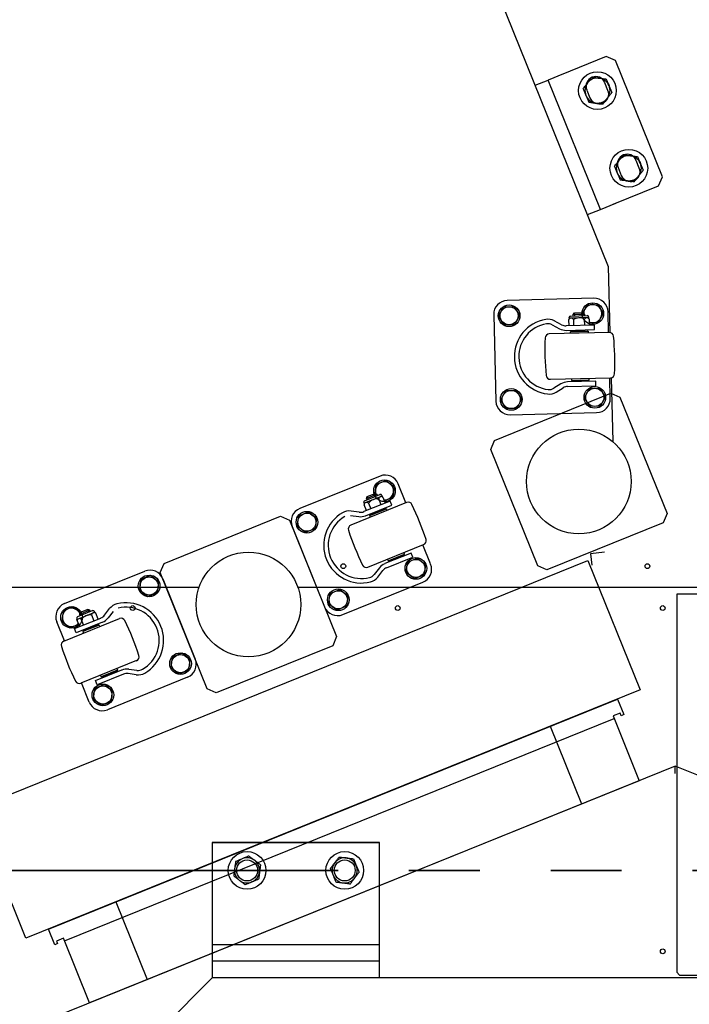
# Model space of a CAD drawing. Header units: millimetres. Extents: x 5 to 589, y 5 to 415.
# Tile 79 of 120: x 286 to 298, y 231 to 248. Entities that reach past the tile are written whole.
import ezdxf

# ---------------------------------------------------------------- set-up
doc = ezdxf.new("R2010")
doc.units = ezdxf.units.MM
doc.linetypes.add('PHANTOM', pattern=[12.7, 6.35, -1.27, 1.27, -1.27, 1.27, -1.27])
doc.layers.add('TRAIT-FINS', color=9, linetype='Continuous')
doc.layers.add('TRAIT-FORT', color=4, linetype='Continuous', lineweight=25)

msp = doc.modelspace()

# ---------------------------------------------------------------- hatches: boundary and pattern name
at = {"layer": 'TRAIT-FINS'}
h = msp.add_hatch(dxfattribs=at)
h.set_pattern_fill('ANSI31', color=9, style=0)
edge = h.paths.add_edge_path(flags=0)
edge.add_arc((295.821, 240.159), 0.938, 0, 360)
h = msp.add_hatch(dxfattribs=at)
h.set_pattern_fill('ANSI31', color=9, style=0)
edge = h.paths.add_edge_path(flags=0)
edge.add_arc((289.899, 237.954), 0.938, 0, 360)

# ---------------------------------------------------------------- linework, layer by layer
at = {"color": 7, "linetype": 'Continuous'}
for p, q in [((291.685, 255.557), (296.349, 244.012)), ((296.313, 247.772), (295.502, 247.444)), ((296.476, 247.703), (296.313, 247.772)), ((297.319, 245.617), (296.476, 247.703)), ((295.038, 247.257), (295.27, 247.351)), ((295.548, 247.463), (295.27, 247.351)), ((296.207, 245.033), (295.27, 247.351)), ((296.207, 245.033), (295.27, 247.351)), ((296.343, 247.164), (296.287, 247.303)), ((295.962, 247.172), (296.019, 247.033)), ((296.905, 245.773), (296.849, 245.912)), ((296.524, 245.781), (296.581, 245.642)), ((297.25, 245.454), (297.319, 245.617)), ((296.438, 245.126), (297.25, 245.454)), ((295.975, 244.939), (296.207, 245.033)), ((296.207, 245.033), (296.485, 245.145)), ((296.349, 244.012), (296.379, 242.829)), ((296.089, 243.441), (294.539, 243.402)), ((294.384, 243.123), (294.473, 243.288)), ((294.473, 243.288), (294.661, 243.293)), ((294.661, 243.293), (294.759, 243.133)), ((295.894, 243.181), (295.973, 243.326)), ((295.973, 243.326), (296.16, 243.331)), ((296.16, 243.331), (296.258, 243.171)), ((294.296, 243.146), (294.335, 241.597)), ((294.481, 242.963), (294.384, 243.123)), ((294.759, 243.133), (294.669, 242.968)), ((295.649, 243.085), (295.642, 243.06)), ((295.645, 242.947), (295.642, 243.06)), ((295.649, 243.085), (295.648, 243.098)), ((295.996, 243.094), (295.649, 243.085)), ((295.673, 243.123), (295.97, 243.131)), ((295.721, 243.152), (295.745, 243.178)), ((295.721, 243.152), (295.921, 243.157)), ((295.722, 243.124), (295.721, 243.152)), ((295.723, 243.062), (295.726, 242.95)), ((295.745, 243.178), (295.895, 243.181)), ((295.747, 243.125), (295.745, 243.178)), ((295.897, 243.129), (295.895, 243.181)), ((295.897, 243.129), (295.895, 243.181)), ((295.895, 243.181), (295.921, 243.157)), ((295.921, 243.157), (295.922, 243.13)), ((295.926, 242.955), (295.923, 243.067)), ((295.926, 242.955), (295.923, 243.067)), ((295.996, 243.106), (295.996, 243.094)), ((295.996, 243.106), (295.996, 243.094)), ((296.004, 243.069), (295.996, 243.094)), ((296.004, 243.069), (296.007, 242.957)), ((296.258, 243.171), (296.169, 243.006)), ((296.354, 242.829), (296.345, 243.198)), ((294.669, 242.968), (294.481, 242.963)), ((295.344, 242.967), (295.475, 242.895)), ((295.513, 242.966), (295.382, 243.037)), ((296.101, 242.959), (295.594, 242.946)), ((296.169, 243.006), (296.006, 243.002)), ((296.103, 242.879), (296.101, 242.959)), ((296.368, 242.829), (295.291, 242.802)), ((295.596, 242.866), (296.103, 242.879)), ((295.67, 242.842), (295.987, 242.85)), ((295.67, 242.842), (295.678, 242.85)), ((295.671, 242.812), (295.67, 242.842)), ((295.678, 242.85), (295.979, 242.857)), ((295.728, 242.87), (295.728, 242.851)), ((295.928, 242.856), (295.928, 242.875)), ((295.979, 242.857), (295.987, 242.85)), ((295.987, 242.85), (295.988, 242.82)), ((295.311, 241.99), (296.389, 242.017)), ((296.009, 241.978), (296.008, 242.008)), ((296.384, 241.648), (296.375, 242.017)), ((296.4, 242.018), (296.429, 240.873)), ((295.5, 241.906), (295.373, 241.829)), ((295.415, 241.76), (295.542, 241.838)), ((296.126, 241.954), (295.619, 241.942)), ((295.621, 241.862), (296.128, 241.874)), ((295.692, 242), (295.692, 241.97)), ((295.692, 241.97), (296.009, 241.978)), ((295.692, 241.97), (295.7, 241.962)), ((295.7, 241.962), (296.002, 241.97)), ((295.751, 241.945), (295.751, 241.964)), ((295.921, 241.662), (296.011, 241.826)), ((295.951, 241.969), (295.951, 241.95)), ((296.002, 241.97), (296.009, 241.978)), ((296.011, 241.826), (296.198, 241.831)), ((296.128, 241.874), (296.126, 241.954)), ((296.198, 241.831), (296.296, 241.671)), ((294.31, 240.896), (296.396, 241.739)), ((294.421, 241.624), (294.511, 241.789)), ((294.511, 241.789), (294.699, 241.793)), ((294.699, 241.793), (294.796, 241.633)), ((296.019, 241.501), (295.921, 241.662)), ((296.296, 241.671), (296.206, 241.506)), ((296.396, 241.739), (296.559, 241.67)), ((296.559, 241.67), (297.402, 239.584)), ((294.519, 241.464), (294.421, 241.624)), ((294.796, 241.633), (294.707, 241.468)), ((296.206, 241.506), (296.019, 241.501)), ((294.707, 241.468), (294.519, 241.464)), ((294.591, 241.353), (296.14, 241.392)), ((294.241, 240.733), (294.31, 240.896)), ((295.084, 238.647), (294.241, 240.733)), ((292.259, 240.256), (290.821, 239.675)), ((292.168, 239.944), (292.191, 240.107)), ((292.191, 240.107), (292.364, 240.177)), ((292.364, 240.177), (292.512, 240.062)), ((292.512, 240.062), (292.486, 239.876)), ((292.722, 239.776), (292.584, 240.118)), ((292.294, 239.898), (291.972, 239.768)), ((291.981, 239.812), (292.257, 239.924)), ((292.016, 239.856), (292.201, 239.931)), ((292.016, 239.856), (292.03, 239.888)), ((292.03, 239.888), (292.169, 239.945)), ((292.049, 239.84), (292.03, 239.888)), ((292.188, 239.896), (292.169, 239.945)), ((292.188, 239.896), (292.169, 239.945)), ((292.169, 239.945), (292.201, 239.931)), ((292.201, 239.931), (292.211, 239.905)), ((292.289, 239.91), (292.294, 239.898)), ((292.289, 239.91), (292.294, 239.898)), ((292.31, 239.878), (292.294, 239.898)), ((292.735, 239.781), (291.736, 239.377)), ((291.972, 239.768), (291.967, 239.78)), ((292.439, 239.809), (291.969, 239.619)), ((291.972, 239.768), (291.974, 239.742)), ((292.016, 239.638), (291.974, 239.742)), ((291.999, 239.544), (292.469, 239.734)), ((292.026, 239.83), (292.016, 239.856)), ((292.049, 239.772), (292.092, 239.668)), ((292.277, 239.743), (292.235, 239.847)), ((292.277, 239.743), (292.235, 239.847)), ((292.31, 239.878), (292.352, 239.774)), ((292.486, 239.876), (292.336, 239.815)), ((292.469, 239.734), (292.439, 239.809)), ((288.388, 238.692), (290.474, 239.535)), ((290.474, 239.535), (290.636, 239.466)), ((290.774, 239.359), (290.8, 239.545)), ((290.8, 239.545), (290.974, 239.616)), ((290.974, 239.616), (291.122, 239.5)), ((291.728, 239.55), (291.876, 239.529)), ((291.887, 239.609), (291.739, 239.629)), ((292.077, 239.548), (292.371, 239.666)), ((292.077, 239.548), (292.081, 239.558)), ((292.089, 239.52), (292.077, 239.548)), ((292.081, 239.558), (292.361, 239.671)), ((292.122, 239.594), (292.129, 239.577)), ((292.314, 239.652), (292.307, 239.669)), ((292.361, 239.671), (292.371, 239.666)), ((292.371, 239.666), (292.382, 239.639)), ((297.402, 239.584), (297.333, 239.421)), ((290.636, 239.466), (291.479, 237.38)), ((290.921, 239.244), (290.774, 239.359)), ((291.122, 239.5), (291.095, 239.314)), ((297.333, 239.421), (295.247, 238.578)), ((290.683, 239.35), (291.264, 237.913)), ((291.095, 239.314), (290.921, 239.244)), ((292.04, 238.624), (293.039, 239.028)), ((293.165, 238.681), (293.026, 239.023)), ((292.816, 238.877), (292.346, 238.687)), ((292.404, 238.739), (292.698, 238.857)), ((292.414, 238.735), (292.694, 238.848)), ((292.646, 238.829), (292.654, 238.811)), ((292.698, 238.857), (292.687, 238.885)), ((292.694, 238.848), (292.698, 238.857)), ((292.846, 238.803), (292.816, 238.877)), ((296.279, 238.89), (296.031, 238.86)), ((296.031, 238.86), (296.055, 238.662)), ((284.974, 234.293), (295.985, 238.742)), ((288.318, 238.529), (288.388, 238.692)), ((292.376, 238.613), (292.846, 238.803)), ((292.393, 238.767), (292.404, 238.739)), ((292.404, 238.739), (292.414, 238.735)), ((292.468, 238.736), (292.461, 238.754)), ((292.726, 238.531), (292.752, 238.716)), ((292.752, 238.716), (292.926, 238.787)), ((292.926, 238.787), (293.074, 238.671)), ((293.074, 238.671), (293.048, 238.485)), ((295.985, 238.742), (296.921, 236.424)), ((286.603, 237.971), (288.04, 238.552)), ((289.161, 236.443), (288.318, 238.529)), ((292.246, 238.612), (292.155, 238.495)), ((292.218, 238.445), (292.309, 238.563)), ((292.874, 238.415), (292.726, 238.531)), ((293.048, 238.485), (292.874, 238.415)), ((295.247, 238.578), (295.084, 238.647)), ((287.972, 238.403), (287.946, 238.217)), ((288.146, 238.473), (287.972, 238.403)), ((288.294, 238.357), (288.146, 238.473)), ((288.268, 238.172), (288.294, 238.357)), ((288.365, 238.413), (288.946, 236.976)), ((291.589, 237.775), (293.026, 238.355)), ((287.946, 238.217), (288.094, 238.101)), ((288.094, 238.101), (288.268, 238.172)), ((291.336, 237.969), (291.362, 238.154)), ((291.362, 238.154), (291.536, 238.225)), ((291.536, 238.225), (291.683, 238.109)), ((299.989, 238.142), (297.575, 238.142)), ((297.575, 238.142), (297.575, 235.157)), ((302.388, 238.142), (297.575, 238.142)), ((297.575, 238.142), (297.575, 231.367)), ((291.483, 237.853), (291.336, 237.969)), ((291.683, 238.109), (291.657, 237.923)), ((286.581, 237.841), (286.555, 237.655)), ((286.755, 237.911), (286.581, 237.841)), ((286.885, 237.81), (286.755, 237.911)), ((286.826, 237.689), (287.148, 237.819)), ((287.111, 237.845), (286.835, 237.733)), ((287.055, 237.852), (286.87, 237.777)), ((286.884, 237.809), (286.87, 237.777)), ((286.87, 237.777), (286.88, 237.751)), ((287.023, 237.866), (286.884, 237.809)), ((286.903, 237.761), (286.884, 237.809)), ((286.903, 237.761), (286.884, 237.809)), ((287.042, 237.817), (287.023, 237.866)), ((287.055, 237.852), (287.023, 237.866)), ((287.066, 237.826), (287.055, 237.852)), ((287.089, 237.768), (287.131, 237.664)), ((287.148, 237.819), (287.143, 237.831)), ((287.148, 237.819), (287.164, 237.799)), ((287.206, 237.694), (287.164, 237.799)), ((287.32, 237.763), (287.412, 237.881)), ((287.475, 237.832), (287.383, 237.714)), ((291.657, 237.923), (291.483, 237.853)), ((286.603, 237.304), (286.465, 237.645)), ((286.555, 237.655), (286.703, 237.539)), ((286.59, 237.298), (287.589, 237.702)), ((286.703, 237.539), (286.854, 237.6)), ((286.783, 237.524), (287.254, 237.713)), ((287.284, 237.639), (286.813, 237.449)), ((286.821, 237.701), (286.826, 237.689)), ((286.821, 237.701), (286.826, 237.689)), ((286.828, 237.663), (286.826, 237.689)), ((286.828, 237.663), (286.87, 237.559)), ((286.946, 237.589), (286.904, 237.693)), ((286.946, 237.589), (286.904, 237.693)), ((286.813, 237.449), (286.783, 237.524)), ((287.225, 237.587), (286.931, 237.469)), ((286.936, 237.478), (286.931, 237.469)), ((286.931, 237.469), (286.943, 237.441)), ((287.215, 237.591), (286.936, 237.478)), ((286.983, 237.498), (286.976, 237.515)), ((287.161, 237.59), (287.168, 237.572)), ((287.225, 237.587), (287.215, 237.591)), ((287.236, 237.56), (287.225, 237.587)), ((291.479, 237.38), (291.41, 237.217)), ((288.708, 237.082), (288.534, 237.012)), ((288.856, 236.967), (288.708, 237.082)), ((291.41, 237.217), (289.324, 236.374)), ((287.893, 236.949), (286.894, 236.545)), ((288.534, 237.012), (288.508, 236.826)), ((288.829, 236.781), (288.856, 236.967)), ((287.16, 236.592), (287.63, 236.782)), ((287.552, 236.778), (287.258, 236.66)), ((287.548, 236.769), (287.268, 236.656)), ((287.508, 236.732), (287.501, 236.75)), ((287.541, 236.806), (287.552, 236.778)), ((287.552, 236.778), (287.548, 236.769)), ((287.89, 236.697), (287.742, 236.718)), ((287.753, 236.797), (287.901, 236.776)), ((288.508, 236.826), (288.655, 236.711)), ((288.655, 236.711), (288.829, 236.781)), ((287.045, 236.208), (286.907, 236.55)), ((287.19, 236.518), (287.16, 236.592)), ((287.66, 236.708), (287.19, 236.518)), ((287.258, 236.66), (287.247, 236.688)), ((287.268, 236.656), (287.258, 236.66)), ((287.315, 236.675), (287.322, 236.657)), ((288.808, 236.651), (287.371, 236.07)), ((296.921, 236.424), (285.911, 231.975)), ((287.143, 236.45), (287.117, 236.264)), ((287.317, 236.52), (287.143, 236.45)), ((287.465, 236.405), (287.317, 236.52)), ((287.439, 236.219), (287.465, 236.405)), ((289.324, 236.374), (289.161, 236.443)), ((286.317, 232.139), (296.516, 236.26)), ((287.117, 236.264), (287.265, 236.149)), ((287.265, 236.149), (287.439, 236.219)), ((296.516, 236.26), (296.628, 235.982)), ((296.563, 236.009), (296.435, 235.958)), ((296.582, 235.963), (296.563, 236.009)), ((286.603, 231.931), (296.454, 235.911)), ((296.435, 235.958), (296.904, 234.799)), ((296.628, 235.982), (296.582, 235.963)), ((295.31, 235.773), (295.872, 234.382)), ((297.55, 235.06), (291.978, 232.809)), ((297.55, 234.925), (297.55, 235.06)), ((297.965, 234.892), (297.55, 235.06)), ((296.904, 234.799), (287.052, 230.818)), ((285.911, 231.975), (284.974, 234.293)), ((289.25, 233.692), (292.25, 233.692)), ((289.25, 233.692), (289.25, 231.267)), ((292.25, 231.267), (292.25, 233.692)), ((291.978, 232.809), (286.406, 230.557)), ((287.522, 232.626), (288.084, 231.235)), ((286.429, 231.861), (286.317, 232.139)), ((286.584, 231.977), (286.457, 231.926)), ((287.052, 230.818), (286.584, 231.977)), ((286.475, 231.88), (286.429, 231.861)), ((286.457, 231.926), (286.475, 231.88)), ((289.25, 231.867), (292.25, 231.867)), ((292.25, 231.567), (289.25, 231.567)), ((289.25, 231.267), (286.125, 228.142)), ((302.388, 231.267), (289.25, 231.267)), ((297.575, 231.367), (297.625, 231.317)), ((297.625, 231.317), (302.388, 231.317))]:
    msp.add_line(p, q, dxfattribs=at)
at = {"color": 7, "linetype": 'PHANTOM', "lineweight": 35}
msp.add_line((393.107, 233.192), (204.007, 233.192), dxfattribs=at)
at = {"color": 7, "linetype": 'Continuous'}
for centre, radius in [((294.571, 243.128), 0.194), ((294.571, 243.128), 0.162), ((296.071, 243.166), 0.194), ((296.108, 241.666), 0.194), ((296.108, 241.666), 0.163), ((294.609, 241.628), 0.194), ((294.609, 241.628), 0.163), ((295.821, 240.159), 0.938), ((292.338, 239.992), 0.194), ((290.948, 239.43), 0.194), ((290.948, 239.43), 0.162), ((289.899, 237.954), 0.938), ((292.9, 238.601), 0.194), ((292.9, 238.601), 0.162), ((288.12, 238.287), 0.194), ((288.12, 238.287), 0.162), ((291.51, 238.039), 0.194), ((291.51, 238.039), 0.162), ((286.729, 237.725), 0.194), ((288.682, 236.896), 0.194), ((288.682, 236.896), 0.162), ((287.291, 236.335), 0.194), ((287.291, 236.335), 0.163), ((289.875, 233.192), 0.188), ((291.625, 233.192), 0.188)]:
    msp.add_circle(centre, radius, dxfattribs=at)
for centre, radius, start, end in [((296.125, 247.238), 0.175, 22, 202), ((296.181, 247.099), 0.175, 202, 22), ((296.687, 245.847), 0.175, 22, 202), ((296.743, 245.708), 0.175, 202, 22), ((296.095, 243.191), 0.25, 1.444, 91.444), ((294.545, 243.152), 0.25, 91.444, 181.444), ((296.071, 243.166), 0.163, 246.415, 178.8789), ((295.34, 242.397), 0.675, 99.5433, 263.3446), ((295.268, 242.826), 0.24, 61.4433, 99.5441), ((295.683, 243.04), 0.0455, 28.2289, 154.6589), ((295.673, 243.098), 0.025, 91.444, 181.444), ((295.828, 242.877), 0.212, 63.3709, 119.517), ((295.964, 243.048), 0.0455, 28.2155, 154.6724), ((295.971, 243.106), 0.025, 1.444, 91.444), ((295.971, 243.106), 0.025, 1.444, 91.444), ((295.34, 242.397), 0.595, 99.5435, 263.3444), ((295.268, 242.826), 0.16, 61.4425, 99.5449), ((295.59, 243.106), 0.24, 241.444, 271.444), ((295.59, 243.106), 0.16, 241.444, 271.444), ((300.213, 242.52), 5, 177.5874, 185.3005), ((300.213, 242.52), 5, 177.5874, 185.3005), ((295.293, 242.727), 0.075, 91.44, 177.5914), ((296.37, 242.754), 0.075, 5.3005, 91.444), ((291.466, 242.299), 5, 357.5874, 5.3005), ((295.309, 242.065), 0.075, 185.2965, 271.4479), ((296.387, 242.092), 0.075, 271.44, 357.5914), ((295.289, 241.965), 0.16, 263.343, 301.4454), ((295.625, 241.702), 0.24, 91.444, 121.444), ((295.625, 241.702), 0.16, 91.4439, 121.4439), ((295.289, 241.965), 0.24, 263.3444, 301.444), ((294.585, 241.603), 0.25, 181.444, 271.444), ((296.134, 241.642), 0.25, 271.444, 1.444), ((292.352, 240.024), 0.25, 22, 112), ((292.338, 239.992), 0.162, 266.971, 199.4349), ((292.28, 239.844), 0.0455, 48.7715, 175.2285), ((292.266, 239.9), 0.025, 22, 112), ((292.266, 239.9), 0.025, 22, 112), ((291.99, 239.789), 0.025, 112, 202), ((292.019, 239.738), 0.0455, 48.785, 175.215), ((292.212, 239.636), 0.212, 83.9269, 140.0731), ((292.763, 239.712), 0.075, 25.8566, 112), ((288.331, 237.564), 5, 18.1434, 25.8566), ((290.915, 239.444), 0.25, 112, 202), ((291.924, 239.015), 0.675, 120.0996, 283.9004), ((291.924, 239.015), 0.675, 120.0996, 283.9004), ((291.706, 239.392), 0.24, 81.9994, 120.1002), ((291.909, 239.767), 0.24, 262, 292), ((291.909, 239.767), 0.24, 262, 292), ((291.909, 239.767), 0.16, 262, 292), ((291.909, 239.767), 0.16, 262, 292), ((291.924, 239.015), 0.595, 120.0996, 283.9004), ((291.924, 239.015), 0.595, 120.0996, 283.9004), ((291.764, 239.308), 0.075, 111.996, 198.1474), ((296.444, 240.842), 5, 198.1434, 205.8566), ((293.011, 239.097), 0.075, 291.996, 18.1475), ((292.012, 238.694), 0.075, 205.8566, 292), ((292.435, 238.464), 0.24, 112, 142), ((292.933, 238.587), 0.25, 292, 22), ((288.134, 238.32), 0.25, 22, 112), ((292.028, 238.593), 0.16, 283.899, 322.0014), ((292.435, 238.464), 0.16, 112, 142), ((292.028, 238.593), 0.24, 283.8998, 322.0006), ((286.696, 237.739), 0.25, 112, 202), ((287.601, 237.733), 0.24, 103.8998, 142.0006), ((287.705, 237.311), 0.675, 300.0996, 103.9004), ((287.705, 237.311), 0.675, 300.0996, 103.9004), ((286.729, 237.725), 0.163, 24.5651, 317.029), ((287.067, 237.557), 0.212, 83.9269, 140.0731), ((287.134, 237.765), 0.0455, 48.785, 175.215), ((287.12, 237.821), 0.025, 22, 112), ((287.705, 237.311), 0.595, 300.0996, 103.9004), ((287.705, 237.311), 0.595, 300.0996, 103.9004), ((291.496, 238.006), 0.25, 202, 292), ((291.496, 238.006), 0.25, 202, 292), ((286.844, 237.71), 0.025, 112, 202), ((286.844, 237.71), 0.025, 112, 202), ((286.874, 237.659), 0.0455, 48.7715, 175.2285), ((287.194, 237.862), 0.16, 292, 322), ((287.194, 237.862), 0.16, 292, 322), ((287.194, 237.862), 0.24, 292, 322), ((287.194, 237.862), 0.24, 292, 322), ((287.617, 237.633), 0.075, 25.8526, 112.004), ((283.185, 235.485), 5, 18.1434, 25.8566), ((286.618, 237.229), 0.075, 112, 198.1434), ((291.298, 238.762), 5, 198.1434, 205.8566), ((287.865, 237.018), 0.075, 292, 18.1434), ((288.714, 236.883), 0.25, 292, 22), ((288.714, 236.883), 0.25, 292, 22), ((287.72, 236.559), 0.24, 82, 112), ((287.72, 236.559), 0.16, 82, 112), ((287.923, 236.934), 0.24, 261.9994, 300.1002), ((287.923, 236.934), 0.16, 261.9986, 300.101), ((286.866, 236.615), 0.075, 205.8525, 292.004), ((287.277, 236.302), 0.25, 202, 292)]:
    msp.add_arc(centre, radius, start, end, dxfattribs=at)
at = {"layer": 'TRAIT-FORT', "color": 4, "linetype": 'Continuous', "lineweight": 25}
for p, q in [((277.326, 238.267), (289.015, 238.267)), ((281.325, 238.267), (289.015, 238.267)), ((290.783, 238.267), (308.325, 238.267)), ((290.783, 238.267), (308.325, 238.267)), ((292.25, 233.692), (289.25, 233.692)), ((289.25, 233.692), (289.25, 231.867)), ((292.25, 231.867), (292.25, 233.692)), ((289.25, 231.867), (292.25, 231.867))]:
    msp.add_line(p, q, dxfattribs=at)
for centre, radius in [((296.155, 247.162), 0.338), ((296.717, 245.771), 0.338), ((295.821, 240.159), 0.938), ((289.899, 237.954), 0.938), ((291.6, 238.642), 0.0425), ((297.05, 238.642), 0.0425), ((287.825, 237.892), 0.0425), ((292.575, 237.892), 0.0425), ((297.325, 237.892), 0.0425), ((289.875, 233.192), 0.338), ((291.625, 233.192), 0.338), ((297.325, 231.742), 0.0425)]:
    msp.add_circle(centre, radius, dxfattribs=at)
for centre, start, end in [((296.155, 247.162), 142.8132, 202.8132), ((296.155, 247.162), 82.8132, 142.8132), ((296.155, 247.162), 22.8132, 82.8132), ((296.155, 247.162), 322.8132, 22.8132), ((296.155, 247.162), 202.8132, 262.8132), ((296.155, 247.162), 262.8132, 322.8132), ((296.717, 245.771), 142.8132, 202.8132), ((296.717, 245.771), 82.8132, 142.8132), ((296.717, 245.771), 22.8132, 82.8132), ((296.717, 245.771), 322.8132, 22.8132), ((296.717, 245.771), 202.8132, 262.8132), ((296.717, 245.771), 262.8132, 322.8132), ((289.875, 233.192), 112.6898, 172.6898), ((289.875, 233.192), 52.6898, 112.6898), ((289.875, 233.192), 352.6898, 52.6898), ((291.625, 233.192), 82.8132, 142.8132), ((291.625, 233.192), 22.8132, 82.8132), ((289.875, 233.192), 172.6898, 232.6898), ((291.625, 233.192), 142.8132, 202.8132), ((291.625, 233.192), 322.8132, 22.8132), ((289.875, 233.192), 232.6898, 292.6898), ((289.875, 233.192), 292.6898, 352.6898), ((291.625, 233.192), 202.8132, 262.8132), ((291.625, 233.192), 262.8132, 322.8132)]:
    msp.add_arc(centre, 0.225, start, end, dxfattribs=at)
for points, knots in [([(295.897, 247.194), (295.904, 247.203), (295.916, 247.219), (295.936, 247.245), (295.956, 247.271), (295.969, 247.289), (295.976, 247.298)], [0, 0, 0, 0, 0.2472686, 0.4953626, 0.746874, 1, 1, 1, 1]), ([(295.976, 247.298), (295.978, 247.3), (295.986, 247.311), (296, 247.329), (296.024, 247.362), (296.042, 247.385), (296.054, 247.401)], [0, 0, 0, 0, 0.070068, 0.299868, 0.530929, 1, 1, 1, 1]), ([(296.054, 247.401), (296.063, 247.4), (296.079, 247.398), (296.104, 247.395), (296.13, 247.392), (296.157, 247.388), (296.174, 247.386), (296.183, 247.385)], [0, 0, 0, 0, 0.194733, 0.394387, 0.59459, 0.796857, 1, 1, 1, 1]), ([(296.183, 247.385), (296.193, 247.384), (296.211, 247.381), (296.237, 247.378), (296.262, 247.375), (296.287, 247.372), (296.304, 247.37), (296.312, 247.369)], [0, 0, 0, 0, 0.219086, 0.412836, 0.607273, 0.803423, 1, 1, 1, 1]), ([(296.312, 247.369), (296.316, 247.359), (296.324, 247.34), (296.337, 247.31), (296.35, 247.28), (296.358, 247.259), (296.362, 247.249)], [0, 0, 0, 0, 0.247269, 0.495363, 0.746874, 1, 1, 1, 1]), ([(295.897, 247.194), (295.901, 247.185), (295.91, 247.165), (295.922, 247.135), (295.935, 247.105), (295.943, 247.085), (295.948, 247.074)], [0, 0, 0, 0, 0.247269, 0.495363, 0.746874, 1, 1, 1, 1]), ([(296.334, 247.026), (296.336, 247.028), (296.344, 247.039), (296.358, 247.057), (296.383, 247.09), (296.401, 247.113), (296.413, 247.129)], [0, 0, 0, 0, 0.070068, 0.299868, 0.530929, 1, 1, 1, 1]), ([(296.362, 247.249), (296.364, 247.246), (296.369, 247.234), (296.378, 247.212), (296.39, 247.185), (296.401, 247.157), (296.409, 247.138), (296.413, 247.129)], [0, 0, 0, 0, 0.070056, 0.299813, 0.530831, 0.765026, 1, 1, 1, 1]), ([(295.948, 247.074), (295.949, 247.072), (295.954, 247.059), (295.963, 247.038), (295.979, 247.001), (295.99, 246.973), (295.998, 246.955)], [0, 0, 0, 0, 0.0700685, 0.2998677, 0.5309287, 1, 1, 1, 1]), ([(295.998, 246.955), (296.006, 246.954), (296.023, 246.952), (296.048, 246.948), (296.074, 246.945), (296.1, 246.942), (296.118, 246.94), (296.127, 246.938)], [0, 0, 0, 0, 0.1947331, 0.3943865, 0.5945898, 0.7968571, 1, 1, 1, 1]), ([(296.256, 246.922), (296.262, 246.931), (296.275, 246.947), (296.294, 246.973), (296.314, 246.999), (296.328, 247.017), (296.334, 247.026)], [0, 0, 0, 0, 0.247269, 0.495363, 0.746874, 1, 1, 1, 1]), ([(296.127, 246.938), (296.136, 246.937), (296.154, 246.935), (296.181, 246.932), (296.206, 246.929), (296.231, 246.925), (296.248, 246.923), (296.256, 246.922)], [0, 0, 0, 0, 0.219086, 0.412836, 0.607273, 0.803423, 1, 1, 1, 1]), ([(296.459, 245.803), (296.466, 245.812), (296.478, 245.829), (296.498, 245.854), (296.518, 245.88), (296.531, 245.898), (296.538, 245.907)], [0, 0, 0, 0, 0.2472686, 0.4953626, 0.746874, 1, 1, 1, 1]), ([(296.538, 245.907), (296.54, 245.909), (296.548, 245.92), (296.562, 245.938), (296.586, 245.971), (296.604, 245.995), (296.616, 246.01)], [0, 0, 0, 0, 0.070068, 0.299868, 0.530929, 1, 1, 1, 1]), ([(296.616, 246.01), (296.624, 246.009), (296.641, 246.007), (296.666, 246.004), (296.692, 246.001), (296.719, 245.998), (296.736, 245.995), (296.745, 245.994)], [0, 0, 0, 0, 0.194733, 0.394387, 0.59459, 0.796857, 1, 1, 1, 1]), ([(296.745, 245.994), (296.755, 245.993), (296.773, 245.991), (296.799, 245.987), (296.824, 245.984), (296.849, 245.981), (296.866, 245.979), (296.874, 245.978)], [0, 0, 0, 0, 0.219086, 0.412836, 0.607273, 0.803423, 1, 1, 1, 1]), ([(296.874, 245.978), (296.878, 245.968), (296.886, 245.949), (296.899, 245.919), (296.911, 245.889), (296.92, 245.868), (296.924, 245.858)], [0, 0, 0, 0, 0.247269, 0.495363, 0.746874, 1, 1, 1, 1]), ([(296.459, 245.803), (296.463, 245.794), (296.471, 245.774), (296.484, 245.745), (296.497, 245.714), (296.505, 245.694), (296.51, 245.684)], [0, 0, 0, 0, 0.247269, 0.495363, 0.746874, 1, 1, 1, 1]), ([(296.896, 245.635), (296.898, 245.637), (296.906, 245.648), (296.92, 245.666), (296.945, 245.699), (296.963, 245.723), (296.975, 245.738)], [0, 0, 0, 0, 0.070068, 0.299868, 0.530929, 1, 1, 1, 1]), ([(296.924, 245.858), (296.926, 245.855), (296.931, 245.843), (296.94, 245.822), (296.951, 245.794), (296.963, 245.766), (296.971, 245.748), (296.975, 245.738)], [0, 0, 0, 0, 0.070056, 0.299813, 0.530831, 0.765026, 1, 1, 1, 1]), ([(296.51, 245.684), (296.511, 245.681), (296.516, 245.669), (296.525, 245.647), (296.541, 245.61), (296.552, 245.582), (296.56, 245.564)], [0, 0, 0, 0, 0.0700685, 0.2998677, 0.5309287, 1, 1, 1, 1]), ([(296.56, 245.564), (296.568, 245.563), (296.585, 245.561), (296.61, 245.558), (296.636, 245.554), (296.662, 245.551), (296.68, 245.549), (296.689, 245.548)], [0, 0, 0, 0, 0.1947331, 0.3943865, 0.5945898, 0.7968571, 1, 1, 1, 1]), ([(296.689, 245.548), (296.698, 245.546), (296.716, 245.544), (296.743, 245.541), (296.768, 245.538), (296.793, 245.535), (296.809, 245.532), (296.818, 245.531)], [0, 0, 0, 0, 0.219086, 0.412836, 0.607273, 0.803423, 1, 1, 1, 1]), ([(296.818, 245.531), (296.824, 245.54), (296.837, 245.557), (296.856, 245.582), (296.876, 245.608), (296.889, 245.626), (296.896, 245.635)], [0, 0, 0, 0, 0.247269, 0.495363, 0.746874, 1, 1, 1, 1]), ([(289.788, 233.399), (289.78, 233.396), (289.763, 233.389), (289.738, 233.378), (289.715, 233.369), (289.692, 233.359), (289.676, 233.352), (289.669, 233.349)], [0, 0, 0, 0, 0.219086, 0.412836, 0.607273, 0.803423, 1, 1, 1, 1]), ([(289.908, 233.449), (289.901, 233.446), (289.885, 233.44), (289.862, 233.43), (289.838, 233.42), (289.813, 233.41), (289.797, 233.403), (289.788, 233.399)], [0, 0, 0, 0, 0.194733, 0.394387, 0.59459, 0.796857, 1, 1, 1, 1]), ([(290.012, 233.371), (290.009, 233.373), (289.999, 233.381), (289.98, 233.395), (289.956, 233.413), (289.932, 233.431), (289.916, 233.443), (289.908, 233.449)], [0, 0, 0, 0, 0.070056, 0.299813, 0.530831, 0.765026, 1, 1, 1, 1]), ([(290.115, 233.292), (290.107, 233.298), (290.09, 233.311), (290.064, 233.331), (290.038, 233.35), (290.02, 233.364), (290.012, 233.371)], [0, 0, 0, 0, 0.247269, 0.495363, 0.746874, 1, 1, 1, 1]), ([(291.446, 233.328), (291.448, 233.33), (291.456, 233.341), (291.47, 233.359), (291.494, 233.392), (291.512, 233.415), (291.524, 233.431)], [0, 0, 0, 0, 0.070068, 0.299868, 0.530929, 1, 1, 1, 1]), ([(291.524, 233.431), (291.533, 233.43), (291.549, 233.428), (291.575, 233.425), (291.601, 233.422), (291.627, 233.418), (291.645, 233.416), (291.653, 233.415)], [0, 0, 0, 0, 0.194733, 0.394387, 0.59459, 0.796857, 1, 1, 1, 1]), ([(291.653, 233.415), (291.663, 233.414), (291.681, 233.411), (291.707, 233.408), (291.732, 233.405), (291.757, 233.402), (291.774, 233.4), (291.782, 233.399)], [0, 0, 0, 0, 0.219086, 0.412836, 0.607273, 0.803423, 1, 1, 1, 1]), ([(291.782, 233.399), (291.786, 233.389), (291.794, 233.37), (291.807, 233.34), (291.82, 233.31), (291.828, 233.289), (291.833, 233.279)], [0, 0, 0, 0, 0.247269, 0.495363, 0.746874, 1, 1, 1, 1]), ([(289.652, 233.22), (289.652, 233.217), (289.65, 233.203), (289.646, 233.176), (289.643, 233.146), (289.639, 233.118), (289.637, 233.101), (289.636, 233.092)], [0, 0, 0, 0, 0.070058, 0.333226, 0.61681, 0.765018, 1, 1, 1, 1]), ([(289.669, 233.349), (289.667, 233.339), (289.665, 233.318), (289.66, 233.286), (289.656, 233.253), (289.653, 233.231), (289.652, 233.22)], [0, 0, 0, 0, 0.247269, 0.495363, 0.746874, 1, 1, 1, 1]), ([(290.115, 233.292), (290.114, 233.282), (290.111, 233.261), (290.107, 233.229), (290.103, 233.196), (290.1, 233.174), (290.098, 233.163)], [0, 0, 0, 0, 0.247269, 0.495363, 0.746874, 1, 1, 1, 1]), ([(291.367, 233.224), (291.374, 233.233), (291.386, 233.249), (291.406, 233.275), (291.426, 233.301), (291.439, 233.319), (291.446, 233.328)], [0, 0, 0, 0, 0.2472686, 0.4953626, 0.746874, 1, 1, 1, 1]), ([(291.367, 233.224), (291.372, 233.215), (291.38, 233.195), (291.392, 233.165), (291.405, 233.135), (291.414, 233.115), (291.418, 233.104)], [0, 0, 0, 0, 0.247269, 0.495363, 0.746874, 1, 1, 1, 1]), ([(291.833, 233.279), (291.834, 233.276), (291.839, 233.264), (291.848, 233.242), (291.86, 233.215), (291.871, 233.187), (291.879, 233.168), (291.883, 233.159)], [0, 0, 0, 0, 0.070056, 0.299813, 0.530831, 0.765026, 1, 1, 1, 1]), ([(289.739, 233.013), (289.736, 233.015), (289.726, 233.023), (289.707, 233.037), (289.683, 233.055), (289.659, 233.073), (289.643, 233.085), (289.636, 233.092)], [0, 0, 0, 0, 0.070056, 0.299813, 0.530831, 0.765026, 1, 1, 1, 1]), ([(289.842, 232.934), (289.834, 232.94), (289.817, 232.953), (289.791, 232.973), (289.765, 232.993), (289.748, 233.006), (289.739, 233.013)], [0, 0, 0, 0, 0.247269, 0.495363, 0.746874, 1, 1, 1, 1]), ([(290.082, 233.034), (290.074, 233.031), (290.059, 233.025), (290.035, 233.015), (290.011, 233.005), (289.987, 232.994), (289.97, 232.988), (289.962, 232.984)], [0, 0, 0, 0, 0.194733, 0.394387, 0.59459, 0.796857, 1, 1, 1, 1]), ([(290.098, 233.163), (290.098, 233.16), (290.096, 233.147), (290.093, 233.124), (290.09, 233.094), (290.086, 233.064), (290.083, 233.044), (290.082, 233.034)], [0, 0, 0, 0, 0.070056, 0.299813, 0.530831, 0.765026, 1, 1, 1, 1]), ([(291.418, 233.104), (291.419, 233.102), (291.424, 233.09), (291.433, 233.068), (291.449, 233.031), (291.46, 233.003), (291.468, 232.985)], [0, 0, 0, 0, 0.0700685, 0.2998677, 0.5309287, 1, 1, 1, 1]), ([(291.726, 232.952), (291.732, 232.961), (291.745, 232.977), (291.764, 233.003), (291.784, 233.029), (291.798, 233.047), (291.804, 233.056)], [0, 0, 0, 0, 0.247269, 0.495363, 0.746874, 1, 1, 1, 1]), ([(291.804, 233.056), (291.806, 233.058), (291.814, 233.069), (291.828, 233.087), (291.853, 233.12), (291.871, 233.143), (291.883, 233.159)], [0, 0, 0, 0, 0.070068, 0.299868, 0.530929, 1, 1, 1, 1]), ([(289.962, 232.984), (289.953, 232.98), (289.936, 232.973), (289.912, 232.963), (289.888, 232.953), (289.865, 232.944), (289.85, 232.937), (289.842, 232.934)], [0, 0, 0, 0, 0.219086, 0.412836, 0.607273, 0.803423, 1, 1, 1, 1]), ([(291.468, 232.985), (291.476, 232.984), (291.493, 232.982), (291.518, 232.978), (291.544, 232.975), (291.571, 232.972), (291.588, 232.97), (291.597, 232.968)], [0, 0, 0, 0, 0.1947331, 0.3943865, 0.5945898, 0.7968571, 1, 1, 1, 1]), ([(291.597, 232.968), (291.607, 232.967), (291.625, 232.965), (291.651, 232.962), (291.676, 232.959), (291.701, 232.955), (291.718, 232.953), (291.726, 232.952)], [0, 0, 0, 0, 0.219086, 0.412836, 0.607273, 0.803423, 1, 1, 1, 1])]:
    msp.add_open_spline(points, degree=3, knots=knots, dxfattribs=at)

doc.saveas('drawing.dxf')
